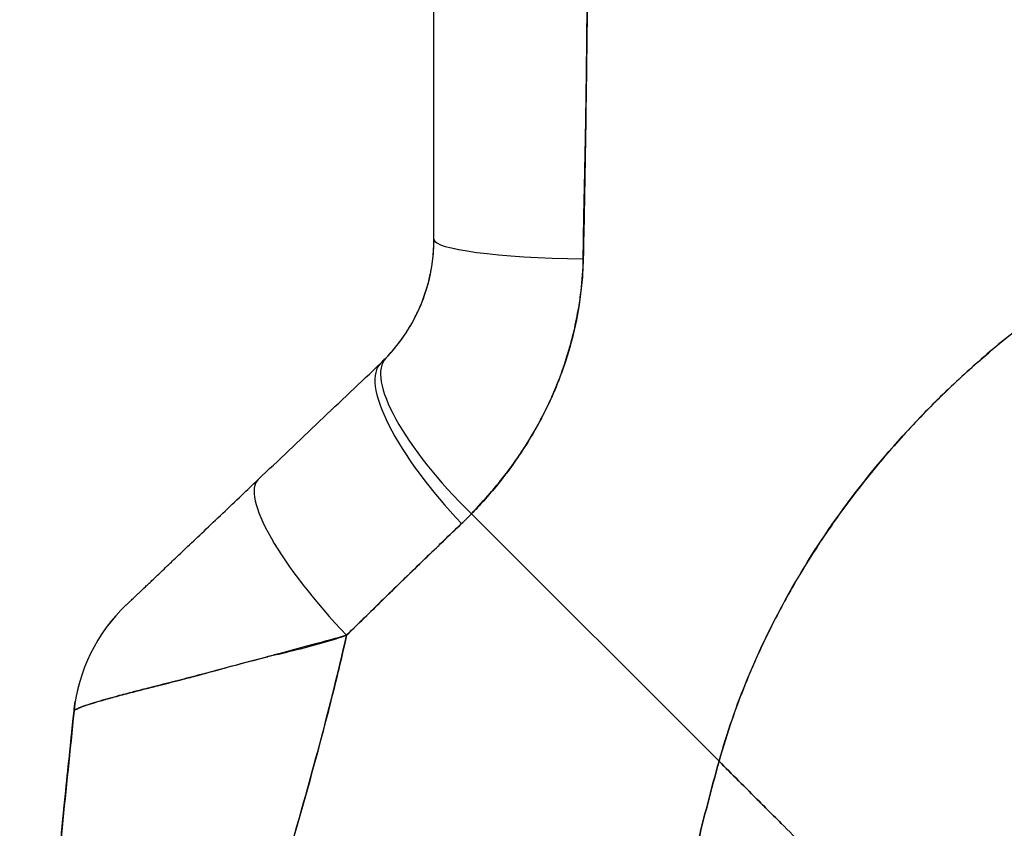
# Model space of a CAD drawing. Extents: x 807 to 1172, y 30 to 260.
# Tile 168 of 214: x 974.923 to 976.057, y 166.709 to 167.642. Entities that reach past the tile are written whole.
import ezdxf

# ---------------------------------------------------------------- set-up
doc = ezdxf.new("R2010")
doc.units = 0
doc.header["$LTSCALE"] = 4
doc.header["$MEASUREMENT"] = 0
doc.layers.get('0').update_dxf_attribs({"linetype": 'CONTINUOUS'})
doc.layers.get('DEFPOINTS').update_dxf_attribs({"linetype": 'CONTINUOUS'})
doc.styles.add('ROMANS', font='romans.shx')
doc.dimstyles.new('Default (ANSI)', dxfattribs={"dimscale": 20, "dimtxt": 0.07, "dimasz": 0.07, "dimexe": 0.125, "dimexo": 0.0625, "dimgap": 0.031496, "dimtad": 0, "dimtih": 1, "dimtoh": 1, "dimrnd": 1e-08, "dimzin": 0, "dimdsep": 46, "dimtxsty": 'ROMANS', "dimblk": 'Filled-1', "dimcen": 0.09, "dimdle": 0.393701, "dimclrd": 256, "dimclre": 256, "dimclrt": 256, "dimadec": 0, "dimazin": 0, "dimtfac": 0.928571, "dimtofl": 0, "dimtmove": 0, "dimatfit": 3, "dimfxl": 1, "dimtolj": 1, "dimtzin": 0, "dimlwd": -1, "dimlwe": -1, "dimarcsym": 0})

# ---------------------------------------------------------------- blocks, each defined once
blk = doc.blocks.new('Filled-1')
at = {"color": 0}
for p, q in [((0, 0), (-1, 0.17857)), ((-1, 0.17857), (-1, -0.17857)), ((-1, 0), (0, 0)), ((-1, -0.17857), (0, 0))]:
    blk.add_line(p, q, dxfattribs=at)
at = {"color": 0, "flags": 128}
blk.add_lwpolyline([(-1, -0.17857), (0, 0), (-1, 0.17857), (-1, -0.17857)], dxfattribs=at)
at = {"color": 0}
blk.add_solid([(-1, -0.17857), (0, 0), (-1, 0.17857), (-1, -0.17857)], dxfattribs=at)
blk = doc.blocks.new('*D76')
at = {"transparency": 16777216}
for p, q in [((976.1389, 199.4239), (966.2743, 199.4239)), ((968.7743, 198.0239), (968.7743, 173.21)), ((968.7743, 137.4489), (968.7743, 162.2627)), ((976.1389, 136.0489), (966.2743, 136.0489))]:
    blk.add_line(p, q, dxfattribs=at)
at = {"layer": 'DEFPOINTS', "color": 0, "transparency": 16777216}
for p in [(968.7743, 199.4239), (977.3889, 199.4239), (977.3889, 136.0489)]:
    blk.add_point(p, dxfattribs=at)
at = {"transparency": 16777216, "xscale": 1.400000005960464, "yscale": 1.400000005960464, "zscale": 1.400000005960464}
for p, rotation in [((968.7743, 199.4239), 90), ((968.7743, 136.0489), 270)]:
    blk.add_blockref('Filled-1', p, dxfattribs=dict(at, rotation=rotation))
at = {"transparency": 16777216, "insert": (968.7743, 167.7364), "char_height": 1.4, "attachment_point": 5, "style": 'ROMANS'}
blk.add_mtext('\\A1;\\fTahoma|b0|i0;\\H1.5400;63.37\\P\\fTahoma|b0|i0;\\H1.5400;DOOR\\P\\fTahoma|b0|i0;\\H1.5400;HEIGHT\\P\\fTahoma|b0|i0;\\H1.5400;(2 PL.)', dxfattribs=at)

msp = doc.modelspace()

# ---------------------------------------------------------------- linework, layer by layer
for p, q in [((975.3998, 167.3885), (975.3998, 167.3885)), ((975.3385, 167.2457), (975.3385, 167.2457)), ((975.7282, 166.7868), (975.443, 167.072)), ((975.443, 167.072), (975.7282, 166.7868)), ((975.2466, 166.7285), (975.2466, 166.7285)), ((975.2466, 166.7285), (975.2466, 166.7285)), ((975.2466, 166.7285), (975.2466, 166.7285))]:
    msp.add_line(p, q)
for centre, major_axis, ratio, start_param, end_param in [((975.4785, 167.3881), (-0.0787, 0), 0.833363, 6.277869, 6.27812), ((975.4785, 167.3881), (-0.0787, 0), 0.833363, 6.27787, 6.278121), ((975.5966, 167.3885), (-0.1969, 0), 0.115588, 6.283185, 7.72703), ((975.5966, 167.3885), (-0.1968, 0), 0.115589, 0.000002, 1.443854), ((975.4859, 167.1147), (-0.1415, 0.1369), 0.307205, 6.282255, 7.847994), ((975.4859, 167.1147), (-0.1415, 0.1369), 0.307205, 6.282255, 7.847994), ((975.4741, 167.103), (-0.1356, 0.1427), 0.304156, 6.282215, 7.860937), ((975.4741, 167.103), (-0.1356, 0.1427), 0.304156, 6.282216, 7.860937), ((975.1343, 167.4276), (0.2377, -0.1397), 0.832676, 6.049059, 6.084772), ((975.1343, 167.4277), (0.2375, -0.1401), 0.832765, 6.050159, 6.085867), ((975.3328, 166.9687), (-0.1356, 0.1427), 0.252265, 6.282231, 7.871179), ((975.3328, 166.9687), (-0.1356, 0.1427), 0.252265, 6.282231, 7.871179), ((975.1286, 167.3619), (0.3705, -0.2157), 0.948932, 6.014972, 6.05408), ((975.1287, 167.3619), (0.3705, -0.2156), 0.94893, 6.0149, 6.054015), ((975.1809, 166.8243), (0.0203, 0.1958), 0.999998, 0.863264, 1.570796), ((975.1809, 166.8243), (-0.1356, 0.1427), 0.999995, 0, 0.707532)]:
    msp.add_ellipse(centre, major_axis=major_axis, ratio=ratio, start_param=start_param, end_param=end_param)
for points, knots in [([(975.3998, 167.3885), (975.3998, 167.4299), (975.3998, 167.4719), (975.3998, 167.5145), (975.3998, 167.5572), (975.3998, 167.6005), (975.3998, 167.6444), (975.3998, 167.6884), (975.3998, 167.7331), (975.3998, 167.7784)], [0, 0, 0, 0, 0.333333, 0.333333, 0.333333, 0.666667, 0.666667, 0.666667, 1, 1, 1, 1]), ([(975.3998, 167.3885), (975.3998, 167.4258), (975.3998, 167.4632), (975.3998, 167.5006), (975.3998, 167.546), (975.3998, 167.5915), (975.3998, 167.637), (975.3998, 167.6841), (975.3998, 167.7312), (975.3998, 167.7784)], [0, 0, 0, 0, 0.288491, 0.288491, 0.288491, 0.638459, 0.638459, 0.638459, 1, 1, 1, 1]), ([(975.5717, 167.366), (975.5718, 167.3701), (975.5718, 167.3743), (975.5719, 167.3784), (975.572, 167.3857), (975.5721, 167.393), (975.5722, 167.4002), (975.5726, 167.4232), (975.5731, 167.4459), (975.5736, 167.4685), (975.5738, 167.4783), (975.574, 167.488), (975.5742, 167.4978), (975.5743, 167.5004), (975.5743, 167.5031), (975.5744, 167.5058), (975.5746, 167.5167), (975.5747, 167.5275), (975.5749, 167.5383), (975.5753, 167.5625), (975.5755, 167.5865), (975.5758, 167.6102), (975.5759, 167.6181), (975.5759, 167.626), (975.576, 167.6338), (975.576, 167.6359), (975.5761, 167.638), (975.5761, 167.6401), (975.5763, 167.6556), (975.5765, 167.6709), (975.5767, 167.6861), (975.577, 167.7137), (975.5773, 167.7407), (975.5775, 167.7669)], [0, 0, 0, 0, 0.029161, 0.029161, 0.029161, 0.080621, 0.080621, 0.080621, 0.243196, 0.243196, 0.243196, 0.313778, 0.313778, 0.313778, 0.333333, 0.333333, 0.333333, 0.41251, 0.41251, 0.41251, 0.591045, 0.591045, 0.591045, 0.650584, 0.650584, 0.650584, 0.666667, 0.666667, 0.666667, 0.784923, 0.784923, 0.784923, 1, 1, 1, 1]), ([(975.5775, 167.7669), (975.577, 167.7202), (975.5765, 167.6742), (975.576, 167.6289), (975.576, 167.6266), (975.5759, 167.6243), (975.5759, 167.6221), (975.5754, 167.5791), (975.5749, 167.5369), (975.5742, 167.4953), (975.5741, 167.4907), (975.574, 167.4862), (975.574, 167.4817), (975.5733, 167.4425), (975.5726, 167.404), (975.5717, 167.366)], [0, 0, 0, 0, 0.333333, 0.333333, 0.333333, 0.350215, 0.350215, 0.350215, 0.666667, 0.666667, 0.666667, 0.701162, 0.701162, 0.701162, 1, 1, 1, 1]), ([(975.7282, 166.7868), (975.7371, 166.8185), (975.7481, 166.8507), (975.7615, 166.8831), (975.7749, 166.9155), (975.7907, 166.9482), (975.809, 166.9808), (975.8273, 167.0134), (975.8481, 167.046), (975.8716, 167.0781), (975.8951, 167.1103), (975.9213, 167.1421), (975.9502, 167.173), (975.9791, 167.204), (976.0108, 167.2342), (976.0453, 167.2632), (976.0797, 167.2922), (976.117, 167.32), (976.1571, 167.3461), (976.1971, 167.3722), (976.24, 167.3967), (976.2856, 167.419), (976.3311, 167.4413), (976.3794, 167.4614), (976.4302, 167.4789)], [0, 0, 0, 0, 0.124948, 0.124948, 0.124948, 0.249955, 0.249955, 0.249955, 0.374963, 0.374963, 0.374963, 0.49997, 0.49997, 0.49997, 0.624978, 0.624978, 0.624978, 0.749985, 0.749985, 0.749985, 0.874993, 0.874993, 0.874993, 1, 1, 1, 1]), ([(976.4302, 167.4789), (976.4155, 167.4738), (976.4011, 167.4686), (976.3868, 167.4631), (976.3615, 167.4533), (976.3368, 167.4429), (976.3128, 167.4319), (976.2889, 167.4209), (976.2656, 167.4093), (976.2431, 167.3972), (976.2206, 167.385), (976.1987, 167.3724), (976.1777, 167.3592), (976.1566, 167.3461), (976.1362, 167.3325), (976.1166, 167.3185), (976.097, 167.3045), (976.0782, 167.2901), (976.06, 167.2754), (976.0419, 167.2607), (976.0245, 167.2456), (976.0079, 167.2303), (975.9912, 167.215), (975.9753, 167.1993), (975.9601, 167.1835), (975.9449, 167.1677), (975.9305, 167.1516), (975.9167, 167.1354), (975.903, 167.1192), (975.89, 167.1028), (975.8777, 167.0863), (975.8654, 167.0698), (975.8538, 167.0532), (975.8428, 167.0365), (975.8319, 167.0199), (975.8217, 167.0031), (975.8121, 166.9864), (975.8026, 166.9696), (975.7937, 166.9528), (975.7855, 166.9361), (975.7772, 166.9193), (975.7696, 166.9026), (975.7627, 166.8859), (975.7557, 166.8692), (975.7494, 166.8526), (975.7436, 166.836), (975.7379, 166.8195), (975.7328, 166.8031), (975.7282, 166.7868)], [0, 0, 0, 0, 0.036069, 0.036069, 0.036069, 0.100331, 0.100331, 0.100331, 0.164593, 0.164593, 0.164593, 0.228855, 0.228855, 0.228855, 0.293118, 0.293118, 0.293118, 0.35738, 0.35738, 0.35738, 0.421642, 0.421642, 0.421642, 0.485904, 0.485904, 0.485904, 0.550166, 0.550166, 0.550166, 0.614429, 0.614429, 0.614429, 0.678691, 0.678691, 0.678691, 0.742953, 0.742953, 0.742953, 0.807215, 0.807215, 0.807215, 0.871477, 0.871477, 0.871477, 0.93574, 0.93574, 0.93574, 1, 1, 1, 1]), ([(975.3444, 167.2516), (975.3559, 167.2634), (975.3659, 167.2768), (975.3742, 167.2915), (975.3825, 167.3061), (975.389, 167.3221), (975.3933, 167.3385), (975.3976, 167.3548), (975.3998, 167.3717), (975.3998, 167.3885)], [0, 0, 0, 0, 0.333333, 0.333333, 0.333333, 0.666667, 0.666667, 0.666667, 1, 1, 1, 1]), ([(975.3444, 167.2516), (975.3464, 167.2536), (975.3483, 167.2557), (975.3502, 167.2579), (975.3526, 167.2605), (975.3549, 167.2633), (975.3571, 167.2661), (975.3595, 167.2691), (975.3618, 167.2722), (975.3641, 167.2754), (975.3665, 167.2789), (975.3689, 167.2826), (975.3712, 167.2863), (975.3737, 167.2905), (975.3761, 167.2947), (975.3783, 167.2991), (975.3808, 167.304), (975.3831, 167.3091), (975.3853, 167.3143), (975.3876, 167.3202), (975.3898, 167.3262), (975.3916, 167.3323), (975.3937, 167.3393), (975.3954, 167.3464), (975.3967, 167.3536), (975.3981, 167.3618), (975.3991, 167.3701), (975.3995, 167.3784), (975.3997, 167.3818), (975.3998, 167.3852), (975.3998, 167.3885)], [0, 0, 0, 0, 0.060949, 0.060949, 0.060949, 0.135639, 0.135639, 0.135639, 0.215708, 0.215708, 0.215708, 0.303486, 0.303486, 0.303486, 0.401292, 0.401292, 0.401292, 0.511372, 0.511372, 0.511372, 0.635855, 0.635855, 0.635855, 0.776826, 0.776826, 0.776826, 0.936006, 0.936006, 0.936006, 1, 1, 1, 1]), ([(975.443, 167.072), (975.4504, 167.0798), (975.4576, 167.0878), (975.4645, 167.0958), (975.4686, 167.1007), (975.4727, 167.1056), (975.4766, 167.1104), (975.4827, 167.118), (975.4884, 167.1257), (975.4938, 167.1333), (975.496, 167.1365), (975.4983, 167.1398), (975.5004, 167.143), (975.5034, 167.1475), (975.5062, 167.1519), (975.5089, 167.1564), (975.5168, 167.1692), (975.5237, 167.182), (975.5298, 167.1945), (975.5327, 167.2006), (975.5354, 167.2065), (975.5379, 167.2124), (975.5439, 167.2263), (975.5489, 167.2398), (975.553, 167.2532), (975.5562, 167.2632), (975.5588, 167.2731), (975.5611, 167.2829), (975.5632, 167.2919), (975.565, 167.3009), (975.5665, 167.3099), (975.5676, 167.3163), (975.5685, 167.3228), (975.5693, 167.3292), (975.5707, 167.3415), (975.5716, 167.3537), (975.5717, 167.366)], [0, 0, 0, 0, 0.078629, 0.078629, 0.078629, 0.12616, 0.12616, 0.12616, 0.2, 0.2, 0.2, 0.231421, 0.231421, 0.231421, 0.274676, 0.274676, 0.274676, 0.4, 0.4, 0.4, 0.460013, 0.460013, 0.460013, 0.6, 0.6, 0.6, 0.704237, 0.704237, 0.704237, 0.8, 0.8, 0.8, 0.868687, 0.868687, 0.868687, 1, 1, 1, 1]), ([(975.5717, 167.366), (975.5715, 167.359), (975.5712, 167.352), (975.5707, 167.3451), (975.5694, 167.3279), (975.567, 167.3106), (975.5635, 167.2935), (975.5631, 167.2919), (975.5628, 167.2903), (975.5624, 167.2887), (975.5595, 167.2754), (975.5559, 167.2621), (975.5517, 167.2489), (975.5477, 167.2367), (975.5432, 167.2247), (975.5381, 167.2128), (975.5378, 167.2121), (975.5375, 167.2114), (975.5372, 167.2107), (975.5324, 167.1998), (975.5272, 167.189), (975.5214, 167.1783), (975.5164, 167.1689), (975.511, 167.1597), (975.5052, 167.1505), (975.503, 167.147), (975.5008, 167.1436), (975.4984, 167.1401), (975.4954, 167.1356), (975.4923, 167.1311), (975.489, 167.1266), (975.4839, 167.1195), (975.4785, 167.1125), (975.4729, 167.1056), (975.4678, 167.0992), (975.4624, 167.093), (975.4569, 167.0868), (975.4524, 167.0818), (975.4477, 167.0769), (975.443, 167.072)], [0, 0, 0, 0, 0.067817, 0.067817, 0.067817, 0.234588, 0.234588, 0.234588, 0.25, 0.25, 0.25, 0.380149, 0.380149, 0.380149, 0.5, 0.5, 0.5, 0.506838, 0.506838, 0.506838, 0.617148, 0.617148, 0.617148, 0.713405, 0.713405, 0.713405, 0.75, 0.75, 0.75, 0.798131, 0.798131, 0.798131, 0.874043, 0.874043, 0.874043, 0.943786, 0.943786, 0.943786, 1, 1, 1, 1]), ([(975.0454, 166.967), (975.0454, 166.967), (975.0455, 166.9671), (975.0456, 166.9672), (975.0459, 166.9675), (975.0462, 166.9678), (975.0466, 166.9682), (975.0471, 166.9686), (975.0477, 166.9692), (975.0484, 166.9699), (975.0492, 166.9707), (975.0501, 166.9715), (975.0512, 166.9726), (975.0524, 166.9737), (975.0537, 166.9749), (975.0551, 166.9763), (975.0563, 166.9774), (975.0576, 166.9787), (975.059, 166.98), (975.0594, 166.9804), (975.0599, 166.9809), (975.0604, 166.9813), (975.0625, 166.9833), (975.0648, 166.9855), (975.0673, 166.9879), (975.07, 166.9905), (975.073, 166.9933), (975.0761, 166.9963), (975.0795, 166.9995), (975.0832, 167.003), (975.087, 167.0066), (975.0894, 167.0089), (975.0919, 167.0113), (975.0944, 167.0137), (975.0963, 167.0155), (975.0982, 167.0173), (975.1002, 167.0192), (975.1053, 167.024), (975.1106, 167.0291), (975.116, 167.0343), (975.1221, 167.04), (975.1284, 167.046), (975.1349, 167.0522), (975.1419, 167.0588), (975.1491, 167.0657), (975.1564, 167.0727), (975.1637, 167.0795), (975.171, 167.0865), (975.1783, 167.0935), (975.1846, 167.0995), (975.1909, 167.1054), (975.1971, 167.1114)], [0, 0, 0, 0, 0.036619, 0.036619, 0.036619, 0.0754201, 0.0754201, 0.0754201, 0.1168316, 0.1168316, 0.1168316, 0.1615176, 0.1615176, 0.1615176, 0.2100999, 0.2100999, 0.2100999, 0.25, 0.25, 0.25, 0.2631735, 0.2631735, 0.2631735, 0.3215167, 0.3215167, 0.3215167, 0.3856885, 0.3856885, 0.3856885, 0.4559589, 0.4559589, 0.4559589, 0.5, 0.5, 0.5, 0.5327249, 0.5327249, 0.5327249, 0.6174211, 0.6174211, 0.6174211, 0.7113008, 0.7113008, 0.7113008, 0.8134649, 0.8134649, 0.8134649, 0.9141774, 0.9141774, 0.9141774, 0.9998429, 0.9998429, 0.9998429, 0.9998429]), ([(975.2991, 166.932), (975.3147, 166.9475), (975.33, 166.9624), (975.3451, 166.977), (975.354, 166.9857), (975.3628, 166.9943), (975.3715, 167.0028), (975.3719, 167.0031), (975.3722, 167.0035), (975.3725, 167.0038), (975.3781, 167.0092), (975.3837, 167.0147), (975.3892, 167.02), (975.4036, 167.034), (975.4178, 167.0475), (975.4316, 167.0608)], [0, 0, 0, 0, 0.333333, 0.333333, 0.333333, 0.531303, 0.531303, 0.531303, 0.538863, 0.538863, 0.538863, 0.666667, 0.666667, 0.666667, 1, 1, 1, 1]), ([(975.4316, 167.0608), (975.4193, 167.049), (975.4071, 167.0373), (975.3949, 167.0255), (975.3792, 167.0103), (975.3635, 166.995), (975.3478, 166.9797), (975.3316, 166.9639), (975.3154, 166.948), (975.2991, 166.932)], [0, 0, 0, 0, 0.2755, 0.2755, 0.2755, 0.631774, 0.631774, 0.631774, 1, 1, 1, 1]), ([(975.2991, 166.932), (975.2859, 166.9282), (975.2729, 166.9246), (975.2601, 166.9212), (975.245, 166.9171), (975.2303, 166.9131), (975.2158, 166.9093), (975.2134, 166.9087), (975.2111, 166.908), (975.2088, 166.9074), (975.1964, 166.9041), (975.1843, 166.9009), (975.1726, 166.8977), (975.1594, 166.8942), (975.1467, 166.8908), (975.1347, 166.8876), (975.1325, 166.887), (975.1303, 166.8864), (975.1282, 166.8859), (975.1191, 166.8835), (975.1104, 166.8812), (975.1022, 166.8792), (975.0924, 166.8766), (975.0832, 166.8743), (975.0746, 166.8721), (975.0715, 166.8713), (975.0685, 166.8706), (975.0655, 166.8698), (975.0606, 166.8686), (975.056, 166.8674), (975.0516, 166.8662), (975.0448, 166.8645), (975.0386, 166.8628), (975.0328, 166.8612), (975.0286, 166.8601), (975.0246, 166.859), (975.0209, 166.8579), (975.0199, 166.8576), (975.0189, 166.8574), (975.018, 166.8571), (975.0138, 166.8559), (975.01, 166.8548), (975.0066, 166.8537), (975.0034, 166.8527), (975.0005, 166.8518), (974.9981, 166.8509), (974.9966, 166.8504), (974.9953, 166.85), (974.9941, 166.8495), (974.9934, 166.8492), (974.9927, 166.8489), (974.9921, 166.8487), (974.9905, 166.848), (974.9892, 166.8474), (974.9881, 166.8469), (974.9871, 166.8463), (974.9864, 166.8459), (974.9859, 166.8455), (974.9854, 166.8451), (974.9851, 166.8448), (974.9851, 166.8445)], [0, 0, 0, 0, 0.070099, 0.070099, 0.070099, 0.153227, 0.153227, 0.153227, 0.166667, 0.166667, 0.166667, 0.237919, 0.237919, 0.237919, 0.318443, 0.318443, 0.318443, 0.333333, 0.333333, 0.333333, 0.396446, 0.396446, 0.396446, 0.472282, 0.472282, 0.472282, 0.5, 0.5, 0.5, 0.545332, 0.545332, 0.545332, 0.61493, 0.61493, 0.61493, 0.666667, 0.666667, 0.666667, 0.680579, 0.680579, 0.680579, 0.742113, 0.742113, 0.742113, 0.799672, 0.799672, 0.799672, 0.833333, 0.833333, 0.833333, 0.853588, 0.853588, 0.853588, 0.904523, 0.904523, 0.904523, 0.953187, 0.953187, 0.953187, 1, 1, 1, 1]), ([(974.9851, 166.8445), (974.9851, 166.8449), (974.9856, 166.8454), (974.9866, 166.846), (974.9875, 166.8466), (974.989, 166.8473), (974.9909, 166.8482), (974.9918, 166.8486), (974.9929, 166.849), (974.9941, 166.8495), (974.9953, 166.8499), (974.9967, 166.8504), (974.9982, 166.851), (974.9996, 166.8515), (975.0012, 166.852), (975.003, 166.8526), (975.0047, 166.8531), (975.0065, 166.8537), (975.0084, 166.8543), (975.0121, 166.8554), (975.0162, 166.8566), (975.0207, 166.8579), (975.0211, 166.858), (975.0215, 166.8581), (975.0219, 166.8582), (975.0269, 166.8596), (975.0324, 166.8611), (975.0385, 166.8628), (975.0446, 166.8644), (975.0512, 166.8661), (975.0583, 166.868), (975.0605, 166.8686), (975.0628, 166.8691), (975.0652, 166.8697), (975.0703, 166.871), (975.0757, 166.8724), (975.0813, 166.8738), (975.0894, 166.8758), (975.0981, 166.878), (975.1073, 166.8804), (975.1084, 166.8807), (975.1096, 166.881), (975.1107, 166.8813), (975.1163, 166.8827), (975.122, 166.8842), (975.1279, 166.8858), (975.1306, 166.8865), (975.1333, 166.8873), (975.1361, 166.888), (975.146, 166.8907), (975.1565, 166.8936), (975.1673, 166.8966), (975.1779, 166.8995), (975.1889, 166.9024), (975.2001, 166.9052), (975.2028, 166.9059), (975.2054, 166.9066), (975.2081, 166.9073), (975.2083, 166.9073), (975.2084, 166.9073), (975.2085, 166.9074), (975.2167, 166.9094), (975.2251, 166.9114), (975.2336, 166.9135), (975.2446, 166.9162), (975.2557, 166.9189), (975.2668, 166.922), (975.2776, 166.925), (975.2885, 166.9282), (975.2991, 166.932)], [0, 0, 0, 0, 0.066599, 0.066599, 0.066599, 0.13375, 0.13375, 0.13375, 0.166667, 0.166667, 0.166667, 0.201474, 0.201474, 0.201474, 0.235929, 0.235929, 0.235929, 0.269758, 0.269758, 0.269758, 0.333333, 0.333333, 0.333333, 0.338645, 0.338645, 0.338645, 0.408129, 0.408129, 0.408129, 0.47796, 0.47796, 0.47796, 0.5, 0.5, 0.5, 0.547804, 0.547804, 0.547804, 0.617158, 0.617158, 0.617158, 0.625768, 0.625768, 0.625768, 0.666667, 0.666667, 0.666667, 0.685425, 0.685425, 0.685425, 0.752265, 0.752265, 0.752265, 0.817289, 0.817289, 0.817289, 0.832593, 0.832593, 0.832593, 0.833333, 0.833333, 0.833333, 0.880153, 0.880153, 0.880153, 0.940933, 0.940933, 0.940933, 1, 1, 1, 1]), ([(975.1257, 166.2565), (975.1316, 166.2919), (975.1388, 166.3278), (975.147, 166.364), (975.1552, 166.4002), (975.1644, 166.4367), (975.1743, 166.4736), (975.1841, 166.5104), (975.1945, 166.5475), (975.2052, 166.5848), (975.216, 166.6221), (975.2269, 166.6598), (975.2378, 166.6977), (975.2487, 166.7356), (975.2594, 166.7738), (975.2697, 166.8125), (975.2799, 166.8512), (975.2897, 166.8903), (975.2986, 166.93), (975.2988, 166.9306), (975.2989, 166.9313), (975.2991, 166.932)], [0, 0, 0, 0, 0.166185, 0.166185, 0.166185, 0.332369, 0.332369, 0.332369, 0.498554, 0.498554, 0.498554, 0.664739, 0.664739, 0.664739, 0.830923, 0.830923, 0.830923, 0.997108, 0.997108, 0.997108, 1, 1, 1, 1]), ([(975.2991, 166.932), (975.2924, 166.9022), (975.2852, 166.8726), (975.2777, 166.8434), (975.2702, 166.8141), (975.2624, 166.7851), (975.2544, 166.7563), (975.2464, 166.7275), (975.2382, 166.6989), (975.23, 166.6705), (975.2218, 166.6421), (975.2136, 166.6139), (975.2055, 166.5858), (975.1975, 166.5577), (975.1895, 166.5297), (975.1819, 166.5019), (975.1743, 166.4741), (975.167, 166.4465), (975.1602, 166.419), (975.1533, 166.3915), (975.1469, 166.3642), (975.1411, 166.3371), (975.1353, 166.31), (975.1301, 166.2831), (975.1257, 166.2565)], [0, 0, 0, 0, 0.125, 0.125, 0.125, 0.25, 0.25, 0.25, 0.375, 0.375, 0.375, 0.5, 0.5, 0.5, 0.625, 0.625, 0.625, 0.75, 0.75, 0.75, 0.875, 0.875, 0.875, 1, 1, 1, 1]), ([(974.9464, 166.3376), (974.9469, 166.369), (974.948, 166.4014), (974.9497, 166.4346), (974.9513, 166.4679), (974.9535, 166.502), (974.956, 166.5368), (974.9586, 166.5716), (974.9616, 166.6071), (974.9649, 166.6431), (974.9683, 166.6791), (974.9719, 166.7157), (974.9756, 166.7527), (974.9787, 166.783), (974.9819, 166.8137), (974.9851, 166.8445)], [0, 0, 0, 0, 0.207436, 0.207436, 0.207436, 0.414872, 0.414872, 0.414872, 0.622309, 0.622309, 0.622309, 0.829745, 0.829745, 0.829745, 1, 1, 1, 1]), ([(974.9851, 166.8445), (974.9805, 166.7993), (974.9758, 166.7546), (974.9714, 166.7105), (974.967, 166.6663), (974.963, 166.6228), (974.9594, 166.5802), (974.9559, 166.5375), (974.953, 166.4958), (974.9508, 166.4553), (974.9485, 166.4148), (974.947, 166.3755), (974.9464, 166.3376)], [0, 0, 0, 0, 0.249407, 0.249407, 0.249407, 0.499604, 0.499604, 0.499604, 0.749802, 0.749802, 0.749802, 1, 1, 1, 1]), ([(974.9478, 166.3903), (974.9499, 166.4499), (974.9538, 166.5102), (974.9649, 166.6481), (974.9728, 166.726), (974.9823, 166.8174), (974.9837, 166.8307), (974.9851, 166.8441)], [1.833363, 1.833363, 1.833363, 1.833363, 2.290581, 2.290581, 2.887646, 2.887646, 2.990249, 2.990249, 2.990249, 2.990249]), ([(974.9851, 166.8441), (974.9851, 166.8442), (974.9851, 166.8442), (974.9851, 166.8442), (974.9851, 166.8442), (974.9851, 166.8442), (974.9851, 166.8443)], [0.5179917, 0.5179917, 0.5179917, 0.5179917, 0.5709992, 0.5709992, 0.5709992, 0.6223758, 0.6223758, 0.6223758, 0.6223758]), ([(975.556, 166.0614), (975.5654, 166.0883), (975.5739, 166.1157), (975.5819, 166.1434), (975.5898, 166.1712), (975.5971, 166.1993), (975.604, 166.228), (975.6109, 166.2566), (975.6174, 166.2858), (975.6237, 166.3154), (975.63, 166.345), (975.6361, 166.375), (975.6422, 166.4055), (975.6483, 166.436), (975.6545, 166.467), (975.6608, 166.4983), (975.6672, 166.5296), (975.6738, 166.5612), (975.6807, 166.5932), (975.6877, 166.6251), (975.695, 166.6573), (975.7029, 166.6896), (975.7108, 166.7219), (975.7192, 166.7544), (975.7282, 166.7868)], [0, 0, 0, 0, 0.125006, 0.125006, 0.125006, 0.250011, 0.250011, 0.250011, 0.375017, 0.375017, 0.375017, 0.500022, 0.500022, 0.500022, 0.625028, 0.625028, 0.625028, 0.750033, 0.750033, 0.750033, 0.875039, 0.875039, 0.875039, 1, 1, 1, 1]), ([(975.7282, 166.7868), (975.7192, 166.7543), (975.7108, 166.7219), (975.7029, 166.6896), (975.695, 166.6573), (975.6877, 166.6251), (975.6807, 166.5931), (975.6738, 166.5612), (975.6672, 166.5296), (975.6608, 166.4983), (975.6545, 166.467), (975.6483, 166.436), (975.6422, 166.4055), (975.6361, 166.375), (975.6299, 166.345), (975.6237, 166.3154), (975.6174, 166.2858), (975.6109, 166.2566), (975.604, 166.228), (975.5971, 166.1993), (975.5898, 166.1711), (975.5819, 166.1434), (975.5739, 166.1157), (975.5654, 166.0883), (975.556, 166.0614)], [0, 0, 0, 0, 0.124999, 0.124999, 0.124999, 0.25, 0.25, 0.25, 0.375, 0.375, 0.375, 0.5, 0.5, 0.5, 0.625, 0.625, 0.625, 0.75, 0.75, 0.75, 0.875, 0.875, 0.875, 1, 1, 1, 1]), ([(975.9837, 166.531), (975.9831, 166.5316), (975.9825, 166.5322), (975.9818, 166.5329), (975.9799, 166.5349), (975.9778, 166.537), (975.9755, 166.5392), (975.9733, 166.5414), (975.971, 166.5438), (975.9685, 166.5463), (975.966, 166.5487), (975.9634, 166.5513), (975.9607, 166.554), (975.9597, 166.5551), (975.9586, 166.5561), (975.9576, 166.5572), (975.953, 166.5618), (975.9482, 166.5666), (975.9431, 166.5717), (975.9399, 166.5749), (975.9366, 166.5782), (975.9333, 166.5815), (975.9299, 166.5849), (975.9264, 166.5884), (975.9229, 166.5919), (975.9193, 166.5955), (975.9157, 166.5991), (975.912, 166.6029), (975.9083, 166.6066), (975.9044, 166.6104), (975.9006, 166.6143), (975.8943, 166.6206), (975.8878, 166.6271), (975.8812, 166.6338), (975.8796, 166.6353), (975.8781, 166.6368), (975.8765, 166.6384), (975.8684, 166.6465), (975.86, 166.6549), (975.8514, 166.6636), (975.8456, 166.6694), (975.8396, 166.6753), (975.8336, 166.6813), (975.831, 166.684), (975.8283, 166.6867), (975.8256, 166.6893), (975.8172, 166.6978), (975.8086, 166.7064), (975.7999, 166.7151), (975.794, 166.721), (975.788, 166.727), (975.7819, 166.7331), (975.7795, 166.7354), (975.7771, 166.7378), (975.7747, 166.7402), (975.7668, 166.7482), (975.7587, 166.7563), (975.7507, 166.7643), (975.7431, 166.7719), (975.7356, 166.7794), (975.7282, 166.7868)], [0, 0, 0, 0, 0.014459, 0.014459, 0.014459, 0.059138, 0.059138, 0.059138, 0.104088, 0.104088, 0.104088, 0.149346, 0.149346, 0.149346, 0.166667, 0.166667, 0.166667, 0.24084, 0.24084, 0.24084, 0.286952, 0.286952, 0.286952, 0.333189, 0.333189, 0.333189, 0.379462, 0.379462, 0.379462, 0.425634, 0.425634, 0.425634, 0.5, 0.5, 0.5, 0.517058, 0.517058, 0.517058, 0.606463, 0.606463, 0.606463, 0.666667, 0.666667, 0.666667, 0.693307, 0.693307, 0.693307, 0.776792, 0.776792, 0.776792, 0.833333, 0.833333, 0.833333, 0.855634, 0.855634, 0.855634, 0.929684, 0.929684, 0.929684, 1, 1, 1, 1]), ([(975.7282, 166.7868), (975.7356, 166.7794), (975.7431, 166.7719), (975.7507, 166.7643), (975.7587, 166.7563), (975.7668, 166.7482), (975.7747, 166.7402), (975.7771, 166.7379), (975.7795, 166.7355), (975.7819, 166.7331), (975.788, 166.727), (975.794, 166.721), (975.7999, 166.7151), (975.8086, 166.7064), (975.8172, 166.6978), (975.8256, 166.6893), (975.8283, 166.6867), (975.831, 166.684), (975.8336, 166.6813), (975.8396, 166.6753), (975.8456, 166.6694), (975.8514, 166.6636), (975.86, 166.6549), (975.8684, 166.6465), (975.8765, 166.6384), (975.8781, 166.6368), (975.8796, 166.6353), (975.8812, 166.6338), (975.8878, 166.6271), (975.8943, 166.6206), (975.9006, 166.6143), (975.9083, 166.6065), (975.9158, 166.5991), (975.9229, 166.592), (975.93, 166.5848), (975.9367, 166.5781), (975.9431, 166.5717), (975.9482, 166.5666), (975.953, 166.5618), (975.9576, 166.5572), (975.9586, 166.5561), (975.9597, 166.5551), (975.9607, 166.554), (975.9634, 166.5513), (975.966, 166.5487), (975.9685, 166.5463), (975.971, 166.5438), (975.9733, 166.5414), (975.9755, 166.5392), (975.9778, 166.537), (975.9799, 166.5349), (975.9818, 166.5329), (975.9825, 166.5322), (975.9831, 166.5316), (975.9837, 166.531)], [0, 0, 0, 0, 0.070424, 0.070424, 0.070424, 0.144534, 0.144534, 0.144534, 0.166667, 0.166667, 0.166667, 0.223344, 0.223344, 0.223344, 0.306735, 0.306735, 0.306735, 0.333333, 0.333333, 0.333333, 0.393546, 0.393546, 0.393546, 0.482972, 0.482972, 0.482972, 0.5, 0.5, 0.5, 0.574384, 0.574384, 0.574384, 0.666667, 0.666667, 0.666667, 0.759127, 0.759127, 0.759127, 0.833333, 0.833333, 0.833333, 0.850626, 0.850626, 0.850626, 0.89589, 0.89589, 0.89589, 0.940848, 0.940848, 0.940848, 0.985537, 0.985537, 0.985537, 1, 1, 1, 1])]:
    msp.add_open_spline(points, degree=3, knots=knots)
for points in [[(975.1971, 167.1114), (975.2446, 167.1565), (975.2917, 167.2013), (975.3385, 167.2457)], [(975.3385, 167.2457), (975.3385, 167.2457), (975.3385, 167.2457), (975.3385, 167.2457)], [(974.9851, 166.8444), (974.9855, 166.8482), (974.986, 166.852), (974.9866, 166.8556)], [(974.9851, 166.8445), (974.9851, 166.8444), (974.9851, 166.8444), (974.9851, 166.8444)], [(974.9853, 166.845), (974.9853, 166.845), (974.9853, 166.845), (974.9853, 166.845)], [(974.9853, 166.8449), (974.9853, 166.8449), (974.9853, 166.8449), (974.9853, 166.8449)]]:
    msp.add_open_spline(points, degree=3)

# ---------------------------------------------------------------- dimensions: what is measured, and where the dimension line sits
dim = msp.add_linear_dim(base=(968.7743279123, 199.4238877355), p1=(977.3888702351, 136.0488877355), p2=(977.388870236, 199.4238877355), angle=270, text='\\fTahoma|b0|i0;\\H1.5400;<>\\P\\fTahoma|b0|i0;\\H1.5400;DOOR\\P\\fTahoma|b0|i0;\\H1.5400;HEIGHT\\P\\fTahoma|b0|i0;\\H1.5400;(2 PL.)', dimstyle='Default (ANSI)', override={"dimgap": 0.031496, "dimdec": 2, "dimtol": 0, "dimlim": 0, "dimtp": 0, "dimtm": 0, "dimtdec": 2, "dimatfit": 1})
dim.commit()
dim.dimension.update_dxf_attribs({"geometry": '*D76', "text_midpoint": (968.7743279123, 167.7363877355), "dimtype": 160})

doc.saveas('drawing.dxf')
